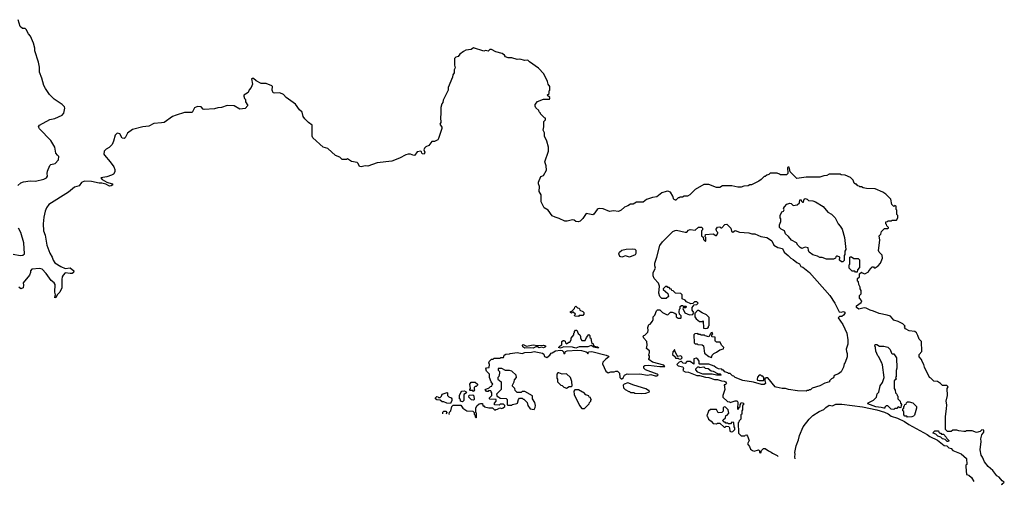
# Model space of a CAD drawing. Extents: x 2087054 to 2277909, y 548907 to 753496.
# Tile 31 of 256: x 2151831 to 2163380, y 549660 to 555120. Entities that reach past the tile are written whole.
import ezdxf

# ---------------------------------------------------------------- set-up
doc = ezdxf.new("R2010")
doc.units = 0

msp = doc.modelspace()

# ---------------------------------------------------------------- linework, layer by layer
at = {"layer": '0CON20XD'}
for points in [[(2151810, 553175), (2151844, 553206), (2151875, 553219), (2151955, 553230), (2152015, 553226), (2152115, 553250), (2152146, 553264), (2152156, 553285), (2152152, 553315), (2152158, 553345), (2152185, 553412), (2152195, 553423), (2152246, 553434), (2152285, 553478), (2152290, 553515), (2152275, 553533), (2152254, 553555), (2152243, 553625), (2152197, 553705), (2152065, 553842), (2152052, 553865), (2152065, 553882), (2152185, 553950), (2152245, 553961), (2152329, 554001), (2152348, 554025), (2152362, 554082), (2152355, 554100), (2152328, 554125), (2152237, 554187), (2152181, 554241), (2152132, 554315), (2152115, 554350), (2152092, 554435), (2152062, 554505), (2152062, 554565), (2152053, 554623), (2152008, 554755), (2152008, 554785), (2151992, 554845), (2151957, 554925), (2151933, 554955), (2151908, 555005), (2151895, 555017), (2151865, 555018), (2151835, 555040), (2151815, 555120)], [(2163355, 549660), (2163350, 549675), (2163380, 549695), (2163353, 549713), (2163318, 549755), (2163292, 549772), (2163246, 549835), (2163190, 549880), (2163149, 549935), (2163125, 549990), (2163108, 550015), (2163097, 550075), (2163107, 550175), (2163103, 550205), (2163118, 550252), (2163140, 550285), (2163140, 550305), (2163115, 550310), (2163095, 550290), (2163055, 550278), (2163003, 550297), (2162935, 550298), (2162925, 550290), (2162905, 550290), (2162845, 550298), (2162825, 550308), (2162775, 550308), (2162755, 550290), (2162712, 550292), (2162690, 550315), (2162690, 550465), (2162702, 550555), (2162707, 550605), (2162698, 550645), (2162712, 550715), (2162710, 550795), (2162720, 550815), (2162705, 550830), (2162655, 550830), (2162630, 550855), (2162595, 550878), (2162552, 550882), (2162520, 550915), (2162503, 550923), (2162442, 551045), (2162438, 551075), (2162415, 551110), (2162408, 551135), (2162382, 551165), (2162380, 551195), (2162412, 551228), (2162410, 551345), (2162380, 551375), (2162367, 551417), (2162349, 551449), (2162332, 551462), (2162265, 551473), (2162220, 551495), (2162210, 551515), (2162218, 551528), (2162190, 551555), (2162135, 551582), (2162085, 551598), (2162044, 551644), (2162005, 551657), (2161914, 551674), (2161845, 551702), (2161805, 551712), (2161759, 551739), (2161735, 551740), (2161675, 551727), (2161647, 551745), (2161646, 551765), (2161701, 551805), (2161710, 551825), (2161680, 551855), (2161680, 551885), (2161700, 551905), (2161700, 551945), (2161690, 551965), (2161690, 551985), (2161673, 552013), (2161670, 552045), (2161660, 552055), (2161660, 552085), (2161680, 552105), (2161682, 552138), (2161705, 552160), (2161712, 552152), (2161745, 552140), (2161786, 552164), (2161790, 552175), (2161820, 552205), (2161825, 552220), (2161845, 552220), (2161852, 552212), (2161865, 552210), (2161900, 552235), (2161928, 552265), (2161952, 552325), (2161948, 552358), (2161914, 552394), (2161903, 552415), (2161920, 552535), (2161912, 552585), (2161930, 552605), (2161940, 552635), (2161975, 552670), (2162015, 552670), (2162020, 552675), (2162020, 552685), (2162002, 552702), (2161998, 552718), (2161990, 552725), (2161992, 552748), (2162008, 552752), (2162015, 552760), (2162055, 552760), (2162065, 552770), (2162115, 552770), (2162130, 552795), (2162130, 552825), (2162120, 552835), (2162118, 552885), (2162110, 552895), (2162110, 552935), (2162095, 552940), (2162085, 552930), (2162062, 552952), (2162050, 553015), (2161990, 553075), (2161957, 553097), (2161865, 553138), (2161765, 553142), (2161725, 553150), (2161705, 553160), (2161685, 553160), (2161678, 553168), (2161662, 553172), (2161645, 553190), (2161635, 553190), (2161620, 553205), (2161608, 553238), (2161575, 553270), (2161515, 553298), (2161465, 553302), (2161455, 553310), (2161325, 553308), (2161297, 553293), (2161265, 553290), (2161215, 553272), (2161055, 553272), (2160945, 553258), (2160868, 553335), (2160862, 553375), (2160855, 553390), (2160845, 553392), (2160838, 553385), (2160840, 553315), (2160825, 553300), (2160755, 553300), (2160745, 553310), (2160715, 553320), (2160635, 553320), (2160617, 553303), (2160593, 553297), (2160575, 553280), (2160565, 553280), (2160530, 553245), (2160500, 553225), (2160415, 553182), (2160395, 553182), (2160375, 553172), (2160325, 553168), (2160295, 553158), (2160255, 553158), (2160185, 553172), (2160135, 553170), (2160075, 553170), (2160045, 553152), (2160005, 553152), (2159915, 553188), (2159854, 553186), (2159755, 553130), (2159690, 553065), (2159665, 553052), (2159625, 553050), (2159605, 553040), (2159575, 553040), (2159565, 553030), (2159555, 553030), (2159525, 553000), (2159518, 553008), (2159502, 553012), (2159492, 553052), (2159466, 553096), (2159435, 553108), (2159415, 553107), (2159365, 553090), (2159305, 553042), (2159255, 553036), (2159185, 553010), (2159145, 552981), (2159065, 552979), (2159025, 552958), (2158995, 552958), (2158963, 552937), (2158925, 552922), (2158887, 552885), (2158855, 552871), (2158795, 552877), (2158749, 552869), (2158673, 552903), (2158635, 552906), (2158618, 552902), (2158605, 552893), (2158565, 552838), (2158555, 552832), (2158475, 552848), (2158435, 552788), (2158405, 552758), (2158385, 552751), (2158355, 552753), (2158335, 552768), (2158315, 552772), (2158253, 552757), (2158227, 552757), (2158160, 552790), (2158110, 552805), (2158075, 552820), (2158028, 552888), (2157983, 552913), (2157946, 552985), (2157947, 553065), (2157923, 553105), (2157927, 553165), (2157917, 553195), (2157918, 553215), (2157945, 553280), (2157976, 553294), (2158012, 553355), (2158006, 553406), (2157992, 553455), (2158033, 553577), (2158032, 553625), (2158016, 553696), (2157988, 553755), (2157988, 553795), (2157972, 553825), (2157980, 553865), (2157980, 553925), (2158000, 553945), (2158000, 553965), (2157985, 553970), (2157940, 554015), (2157940, 554025), (2157925, 554040), (2157920, 554055), (2157887, 554087), (2157878, 554105), (2157878, 554125), (2157905, 554162), (2157975, 554190), (2158045, 554190), (2158050, 554195), (2158048, 554208), (2158020, 554235), (2158040, 554255), (2158040, 554285), (2158050, 554295), (2158048, 554335), (2158028, 554365), (2158022, 554395), (2157978, 554485), (2157915, 554552), (2157810, 554625), (2157795, 554642), (2157785, 554647), (2157755, 554640), (2157698, 554658), (2157665, 554652), (2157605, 554672), (2157561, 554671), (2157530, 554685), (2157518, 554705), (2157490, 554725), (2157415, 554742), (2157365, 554770), (2157345, 554770), (2157325, 554752), (2157295, 554760), (2157275, 554752), (2157155, 554792), (2157125, 554772), (2157065, 554762), (2157035, 554748), (2156994, 554716), (2156975, 554690), (2156945, 554680), (2156930, 554665), (2156930, 554585), (2156940, 554555), (2156928, 554532), (2156928, 554495), (2156912, 554475), (2156908, 554445), (2156858, 554325), (2156858, 554295), (2156800, 554175), (2156795, 554150), (2156782, 554135), (2156771, 554089), (2156772, 554015), (2156767, 553975), (2156772, 553915), (2156760, 553895), (2156781, 553861), (2156783, 553845), (2156743, 553725), (2156735, 553713), (2156695, 553692), (2156665, 553690), (2156632, 553645), (2156595, 553630), (2156578, 553615), (2156570, 553595), (2156583, 553565), (2156575, 553544), (2156555, 553547), (2156547, 553555), (2156545, 553570), (2156535, 553578), (2156495, 553569), (2156465, 553530), (2156455, 553527), (2156415, 553542), (2156388, 553542), (2156360, 553535), (2156288, 553495), (2156195, 553461), (2156023, 553443), (2155916, 553404), (2155885, 553406), (2155835, 553393), (2155817, 553397), (2155802, 553435), (2155790, 553445), (2155725, 553458), (2155675, 553490), (2155665, 553480), (2155615, 553480), (2155588, 553508), (2155535, 553528), (2155445, 553608), (2155390, 553625), (2155270, 553735), (2155262, 553755), (2155263, 553885), (2155218, 553915), (2155175, 553958), (2155157, 553985), (2155146, 554036), (2155115, 554062), (2155065, 554128), (2154957, 554207), (2154925, 554242), (2154883, 554263), (2154825, 554258), (2154804, 554264), (2154791, 554295), (2154797, 554335), (2154790, 554345), (2154722, 554372), (2154665, 554372), (2154604, 554404), (2154575, 554432), (2154558, 554432), (2154550, 554425), (2154560, 554365), (2154548, 554325), (2154521, 554299), (2154510, 554265), (2154478, 554248), (2154460, 554235), (2154460, 554225), (2154470, 554195), (2154480, 554185), (2154480, 554155), (2154508, 554115), (2154475, 554080), (2154415, 554072), (2154345, 554110), (2154265, 554112), (2154199, 554091), (2154154, 554086), (2154116, 554074), (2153995, 554068), (2153985, 554070), (2153959, 554099), (2153915, 554102), (2153880, 554085), (2153855, 554033), (2153765, 554030), (2153668, 554002), (2153625, 553983), (2153525, 553916), (2153495, 553909), (2153405, 553904), (2153345, 553870), (2153275, 553863), (2153156, 553834), (2153095, 553788), (2153068, 553735), (2153055, 553728), (2153035, 553730), (2153005, 553780), (2152975, 553790), (2152953, 553767), (2152933, 553695), (2152914, 553656), (2152879, 553621), (2152845, 553600), (2152823, 553577), (2152820, 553545), (2152825, 553530), (2152892, 553455), (2152934, 553394), (2152948, 553365), (2152948, 553335), (2152933, 553307), (2152910, 553295), (2152855, 553277), (2152782, 553265), (2152800, 553245), (2152853, 553213), (2152917, 553197), (2152924, 553185), (2152905, 553172), (2152885, 553168), (2152840, 553190), (2152795, 553203), (2152765, 553202), (2152675, 553222), (2152592, 553228), (2152555, 553209), (2152527, 553173), (2152475, 553156), (2152403, 553097), (2152175, 552952), (2152144, 552915), (2152129, 552875), (2152113, 552805), (2152107, 552725), (2152111, 552645), (2152130, 552595), (2152151, 552475)], [(2161485, 552280), (2161472, 552282), (2161445, 552300), (2161450, 552335), (2161425, 552348), (2161412, 552348), (2161402, 552338), (2161400, 552325), (2161375, 552310), (2161295, 552312), (2161245, 552330), (2161215, 552330), (2161187, 552347), (2161135, 552362), (2161092, 552395), (2161083, 552413), (2161080, 552445), (2161045, 552452), (2161005, 552438), (2160987, 552447), (2160957, 552477), (2160942, 552505), (2160884, 552534), (2160849, 552579), (2160815, 552610), (2160800, 552645), (2160762, 552662), (2160742, 552685), (2160742, 552715), (2160760, 552755), (2160760, 552785), (2160750, 552795), (2160750, 552825), (2160772, 552865), (2160790, 552875), (2160798, 552892), (2160792, 552905), (2160800, 552925), (2160830, 552955), (2160865, 552970), (2160880, 552965), (2160905, 552940), (2160952, 552948), (2160978, 552972), (2160982, 553008), (2160998, 553008), (2161002, 552992), (2161012, 552982), (2161025, 552980), (2161032, 553015), (2161045, 553022), (2161066, 553016), (2161085, 553000), (2161136, 552996), (2161166, 552986), (2161255, 552928), (2161312, 552862), (2161355, 552838), (2161395, 552798), (2161430, 552725), (2161455, 552700), (2161478, 552665), (2161507, 552565), (2161520, 552425), (2161510, 552405), (2161510, 552365), (2161500, 552355), (2161500, 552295), (2161485, 552280)], [(2156866, 550489), (2156870, 550495), (2156872, 550518), (2156890, 550535), (2156900, 550585), (2156915, 550600), (2157005, 550600), (2157030, 550565), (2157075, 550532), (2157148, 550528), (2157160, 550515), (2157160, 550495), (2157170, 550485), (2157173, 550463), (2157185, 550450), (2157190, 550455), (2157190, 550505), (2157180, 550515), (2157180, 550565), (2157195, 550590), (2157220, 550615), (2157235, 550620), (2157258, 550618), (2157262, 550592), (2157275, 550590), (2157285, 550580), (2157335, 550568), (2157375, 550570), (2157405, 550540), (2157415, 550550), (2157435, 550552), (2157462, 550568), (2157485, 550562), (2157502, 550568), (2157520, 550585), (2157520, 550595), (2157505, 550610), (2157465, 550610), (2157455, 550600), (2157402, 550602), (2157400, 550625), (2157420, 550645), (2157418, 550668), (2157345, 550670), (2157340, 550675), (2157340, 550685), (2157370, 550715), (2157370, 550745), (2157360, 550755), (2157358, 550768), (2157335, 550770), (2157325, 550760), (2157305, 550760), (2157290, 550785), (2157338, 550802), (2157352, 550818), (2157368, 550822), (2157372, 550838), (2157380, 550845), (2157360, 550875), (2157343, 550923), (2157340, 550965), (2157305, 551000), (2157300, 551025), (2157305, 551038), (2157338, 551042), (2157340, 551075), (2157333, 551097), (2157340, 551115), (2157365, 551140), (2157385, 551140), (2157395, 551150), (2157465, 551150), (2157475, 551160), (2157505, 551160), (2157512, 551188), (2157535, 551198), (2157575, 551200), (2157584, 551206), (2157665, 551216), (2157723, 551207), (2157755, 551219), (2157835, 551222), (2157865, 551230), (2157965, 551210), (2157978, 551198), (2157985, 551170), (2158015, 551160), (2158050, 551185), (2158065, 551210), (2158078, 551212), (2158114, 551236), (2158175, 551243), (2158195, 551240), (2158210, 551225), (2158215, 551200), (2158228, 551212), (2158235, 551230), (2158254, 551236), (2158375, 551243), (2158421, 551241), (2158477, 551227), (2158488, 551218), (2158495, 551202), (2158503, 551227), (2158542, 551228), (2158710, 551185), (2158738, 551175), (2158742, 551165), (2158702, 551135), (2158672, 551105), (2158668, 551085), (2158705, 551000), (2158735, 550980), (2158765, 550990), (2158805, 550990), (2158825, 551000), (2158845, 551000), (2158868, 550975), (2158870, 550925), (2158885, 550910), (2158895, 550910), (2158909, 550921), (2158925, 550950), (2158955, 550968), (2158975, 550962), (2159105, 550967), (2159195, 550953), (2159235, 550958), (2159285, 550942), (2159307, 550943), (2159320, 550955), (2159310, 550965), (2159170, 551015), (2159150, 551035), (2159152, 551058), (2159164, 551066), (2159205, 551069), (2159338, 551052), (2159400, 551055), (2159385, 551067), (2159255, 551104), (2159210, 551135), (2159210, 551145), (2159220, 551155), (2159220, 551175), (2159210, 551185), (2159213, 551207), (2159220, 551215), (2159218, 551235), (2159182, 551265), (2159190, 551305), (2159187, 551345), (2159150, 551385), (2159148, 551398), (2159140, 551405), (2159152, 551418), (2159165, 551420), (2159198, 551455), (2159202, 551475), (2159198, 551512), (2159210, 551545), (2159225, 551550), (2159252, 551585), (2159262, 551605), (2159260, 551635), (2159280, 551655), (2159300, 551705), (2159312, 551718), (2159338, 551718), (2159370, 551685), (2159425, 551660), (2159438, 551662), (2159465, 551690), (2159485, 551692), (2159515, 551680), (2159530, 551665), (2159530, 551635), (2159555, 551620), (2159585, 551620), (2159590, 551625), (2159588, 551648), (2159570, 551665), (2159568, 551695), (2159570, 551725), (2159580, 551735), (2159580, 551755), (2159595, 551770), (2159608, 551768), (2159615, 551760), (2159645, 551760), (2159650, 551755), (2159645, 551740), (2159615, 551740), (2159610, 551735), (2159632, 551682), (2159688, 551658), (2159728, 551662), (2159730, 551675), (2159740, 551685), (2159720, 551715), (2159720, 551745), (2159742, 551778), (2159775, 551780), (2159790, 551795), (2159775, 551810), (2159745, 551810), (2159728, 551792), (2159705, 551790), (2159652, 551812), (2159635, 551830), (2159600, 551845), (2159600, 551895), (2159585, 551910), (2159522, 551912), (2159495, 551940), (2159480, 551945), (2159475, 551960), (2159465, 551960), (2159448, 551978), (2159435, 551980), (2159425, 551990), (2159405, 551990), (2159380, 551965), (2159380, 551955), (2159435, 551910), (2159440, 551875), (2159415, 551850), (2159365, 551850), (2159340, 551875), (2159328, 551915), (2159336, 551996), (2159322, 552032), (2159274, 552084), (2159260, 552115), (2159263, 552155), (2159288, 552205), (2159280, 552235), (2159281, 552265), (2159306, 552334), (2159339, 552471), (2159372, 552515), (2159455, 552602), (2159492, 552635), (2159521, 552649), (2159535, 552652), (2159635, 552628), (2159655, 552630), (2159675, 552650), (2159695, 552658), (2159755, 552650), (2159793, 552687), (2159827, 552687), (2159840, 552675), (2159840, 552655), (2159830, 552645), (2159830, 552585), (2159848, 552568), (2159852, 552542), (2159875, 552520), (2159880, 552525), (2159880, 552565), (2159870, 552575), (2159875, 552600), (2159965, 552608), (2159995, 552590), (2160005, 552590), (2160020, 552615), (2160020, 552625), (2160010, 552635), (2160003, 552643), (2160002, 552665), (2160015, 552687), (2160042, 552692), (2160055, 552680), (2160065, 552680), (2160102, 552718), (2160125, 552723), (2160174, 552674), (2160182, 552642), (2160195, 552630), (2160225, 552648), (2160275, 552628), (2160382, 552622), (2160417, 552607), (2160455, 552607), (2160526, 552576), (2160595, 552567), (2160627, 552547), (2160652, 552525), (2160678, 552475), (2160725, 552450), (2160778, 552435), (2160798, 552395), (2160846, 552356), (2160875, 552322), (2160905, 552308), (2160945, 552272), (2160979, 552259), (2160992, 552225), (2161018, 552218), (2161096, 552156), (2161332, 551885), (2161391, 551795), (2161444, 551695), (2161465, 551691), (2161495, 551697), (2161509, 551689), (2161511, 551675), (2161495, 551655), (2161475, 551640), (2161445, 551640), (2161432, 551625), (2161486, 551546), (2161532, 551445), (2161543, 551365), (2161544, 551316), (2161527, 551255), (2161528, 551228), (2161538, 551205), (2161538, 551165), (2161515, 551100), (2161502, 551085), (2161492, 551045), (2161465, 550990), (2161435, 550968), (2161384, 550946), (2161378, 550922), (2161355, 550910), (2161330, 550885), (2161330, 550875), (2161273, 550857), (2161215, 550828), (2161125, 550800), (2161105, 550780), (2161092, 550778), (2161085, 550770), (2161065, 550770), (2161055, 550763), (2160955, 550769), (2160850, 550785), (2160815, 550796), (2160775, 550796), (2160705, 550809), (2160694, 550814), (2160605, 550920), (2160585, 550920), (2160572, 550908), (2160570, 550885), (2160577, 550877), (2160578, 550855), (2160565, 550844), (2160534, 550844), (2160438, 550868), (2160315, 550889), (2160223, 550923), (2160208, 550938), (2160192, 550942), (2160165, 550970), (2160142, 550972), (2160138, 550978), (2160102, 550992), (2160085, 551010), (2160075, 551010), (2160065, 551020), (2160027, 551027), (2159995, 551040), (2159975, 551058), (2159915, 551080), (2159805, 551080), (2159800, 551085), (2159800, 551115), (2159785, 551140), (2159765, 551150), (2159740, 551145), (2159740, 551080), (2159695, 551110), (2159655, 551110), (2159635, 551090), (2159615, 551092), (2159595, 551110), (2159585, 551110), (2159567, 551103), (2159540, 551075), (2159555, 551060), (2159610, 551050), (2159618, 551035), (2159610, 551005), (2159635, 550992), (2159675, 550988), (2159775, 550948), (2159805, 550948), (2159875, 550927), (2159915, 550923), (2159982, 550902), (2160015, 550899), (2160064, 550884), (2160095, 550883), (2160108, 550875), (2160120, 550855), (2160105, 550840), (2160093, 550837), (2160102, 550785), (2160078, 550715), (2160080, 550695), (2160132, 550642), (2160155, 550640), (2160165, 550630), (2160225, 550652), (2160245, 550650), (2160253, 550633), (2160250, 550555), (2160255, 550550), (2160268, 550562), (2160272, 550578), (2160280, 550585), (2160280, 550605), (2160290, 550615), (2160290, 550625), (2160295, 550630), (2160320, 550625), (2160320, 550605), (2160310, 550595), (2160310, 550545), (2160300, 550535), (2160300, 550495), (2160290, 550485), (2160290, 550435), (2160270, 550415), (2160268, 550402), (2160260, 550395), (2160262, 550272), (2160295, 550240), (2160335, 550240), (2160342, 550248), (2160355, 550250), (2160368, 550238), (2160388, 550185), (2160368, 550145), (2160392, 550115), (2160402, 550085), (2160425, 550068), (2160445, 550062), (2160497, 550077), (2160510, 550065), (2160510, 550045), (2160525, 550040), (2160532, 550068), (2160555, 550090), (2160575, 550090), (2160613, 550063), (2160645, 550050), (2160660, 550035), (2160715, 550008), (2160726, 549997)], [(2151755, 552370), (2151835, 552353), (2151870, 552360), (2151887, 552375), (2151880, 552505), (2151844, 552625), (2151816, 552675)], [(2152151, 552475), (2152184, 552384), (2152211, 552335), (2152222, 552302), (2152245, 552268), (2152314, 552224), (2152365, 552202), (2152425, 552211), (2152466, 552175), (2152461, 552155), (2152446, 552144), (2152422, 552142), (2152365, 552152), (2152340, 552125), (2152330, 552105), (2152326, 552074), (2152324, 551975), (2152303, 551925), (2152274, 551896), (2152255, 551862), (2152245, 551860), (2152242, 551865), (2152250, 551895), (2152244, 551925), (2152247, 552015), (2152234, 552034), (2152201, 552061), (2152142, 552145), (2152095, 552194), (2152065, 552204), (2151972, 552195), (2151959, 552175), (2151959, 552155), (2151947, 552125), (2151872, 552035), (2151877, 552005), (2151872, 551975), (2151845, 551962), (2151820, 551985)], [(2158895, 552334), (2158871, 552345), (2158860, 552375), (2158868, 552395), (2158894, 552416), (2158945, 552429), (2159015, 552434), (2159045, 552429), (2159057, 552417), (2159060, 552380), (2159049, 552361), (2158985, 552336), (2158935, 552349), (2158895, 552334)], [(2161655, 552160), (2161635, 552160), (2161625, 552170), (2161595, 552170), (2161560, 552205), (2161560, 552245), (2161570, 552255), (2161570, 552335), (2161575, 552340), (2161588, 552338), (2161615, 552320), (2161665, 552320), (2161680, 552305), (2161680, 552215), (2161660, 552185), (2161655, 552160)], [(2158385, 551640), (2158342, 551642), (2158340, 551655), (2158350, 551665), (2158325, 551690), (2158312, 551688), (2158305, 551680), (2158290, 551685), (2158292, 551698), (2158308, 551702), (2158338, 551732), (2158342, 551748), (2158355, 551760), (2158372, 551742), (2158388, 551738), (2158398, 551728), (2158402, 551712), (2158435, 551700), (2158450, 551685), (2158450, 551665), (2158438, 551652), (2158395, 551650), (2158385, 551640)], [(2159875, 551498), (2159895, 551502), (2159910, 551515), (2159910, 551525), (2159920, 551535), (2159917, 551627), (2159885, 551660), (2159835, 551682), (2159795, 551710), (2159782, 551708), (2159750, 551675), (2159750, 551635), (2159764, 551614), (2159805, 551580), (2159835, 551580), (2159848, 551588), (2159853, 551503), (2159875, 551498)], [(2158175, 551268), (2158152, 551275), (2158170, 551295), (2158192, 551308), (2158191, 551345), (2158205, 551360), (2158215, 551360), (2158229, 551349), (2158235, 551330), (2158245, 551320), (2158272, 551338), (2158285, 551340), (2158300, 551365), (2158300, 551385), (2158330, 551425), (2158330, 551445), (2158338, 551452), (2158340, 551465), (2158352, 551478), (2158365, 551480), (2158382, 551442), (2158400, 551425), (2158410, 551405), (2158410, 551385), (2158425, 551360), (2158465, 551360), (2158480, 551395), (2158505, 551430), (2158517, 551417), (2158520, 551395), (2158530, 551385), (2158540, 551335), (2158558, 551318), (2158562, 551302), (2158575, 551290), (2158610, 551285), (2158620, 551275), (2158615, 551270), (2158565, 551280), (2158535, 551300), (2158496, 551284), (2158395, 551284), (2158355, 551270), (2158315, 551281), (2158215, 551282), (2158175, 551268)], [(2159945, 551160), (2159953, 551187), (2159972, 551205), (2160005, 551220), (2160045, 551250), (2160088, 551262), (2160090, 551275), (2160062, 551305), (2160048, 551338), (2160005, 551338), (2159992, 551345), (2159988, 551355), (2159988, 551398), (2159955, 551400), (2159950, 551405), (2159950, 551425), (2159960, 551435), (2159955, 551450), (2159942, 551448), (2159932, 551438), (2159915, 551400), (2159872, 551412), (2159865, 551420), (2159825, 551420), (2159818, 551428), (2159795, 551430), (2159785, 551440), (2159752, 551438), (2159740, 551425), (2159742, 551332), (2159755, 551320), (2159778, 551318), (2159785, 551310), (2159838, 551308), (2159850, 551295), (2159865, 551210), (2159915, 551172), (2159945, 551160)], [(2157855, 551267), (2157825, 551273), (2157755, 551268), (2157732, 551282), (2157730, 551305), (2157735, 551310), (2157775, 551290), (2157855, 551308), (2157905, 551298), (2157975, 551302), (2158000, 551295), (2158000, 551285), (2157975, 551273), (2157955, 551278), (2157925, 551273), (2157905, 551282), (2157885, 551282), (2157855, 551267)], [(2159585, 551140), (2159600, 551155), (2159598, 551168), (2159585, 551180), (2159552, 551172), (2159542, 551182), (2159520, 551225), (2159517, 551247), (2159512, 551248), (2159492, 551225), (2159490, 551195), (2159520, 551165), (2159525, 551150), (2159555, 551150), (2159563, 551143), (2159585, 551140)], [(2162085, 550550), (2162052, 550552), (2162015, 550592), (2161995, 550592), (2161980, 550575), (2161980, 550565), (2161967, 550563), (2161935, 550573), (2161875, 550580), (2161780, 550615), (2161782, 550628), (2161845, 550658), (2161880, 550695), (2161888, 550732), (2161907, 550753), (2161922, 550825), (2161953, 550867), (2161972, 550925), (2161952, 551072), (2161940, 551105), (2161930, 551115), (2161910, 551165), (2161895, 551180), (2161873, 551233), (2161870, 551275), (2161860, 551295), (2161865, 551310), (2161885, 551310), (2161915, 551290), (2161965, 551292), (2162015, 551278), (2162041, 551251), (2162055, 551210), (2162065, 551200), (2162085, 551200), (2162116, 551156), (2162120, 551035), (2162110, 551005), (2162110, 550935), (2162102, 550925), (2162110, 550905), (2162090, 550885), (2162090, 550795), (2162100, 550775), (2162103, 550743), (2162118, 550728), (2162122, 550712), (2162130, 550705), (2162130, 550675), (2162158, 550648), (2162162, 550622), (2162180, 550605), (2162170, 550595), (2162168, 550572), (2162155, 550570), (2162148, 550578), (2162135, 550580), (2162118, 550562), (2162095, 550560), (2162085, 550550)], [(2157865, 550550), (2157877, 550573), (2157880, 550595), (2157872, 550632), (2157848, 550675), (2157845, 550710), (2157755, 550760), (2157725, 550760), (2157715, 550750), (2157665, 550750), (2157642, 550772), (2157640, 550795), (2157612, 550822), (2157610, 550835), (2157630, 550875), (2157633, 550897), (2157660, 550925), (2157655, 550950), (2157605, 551000), (2157575, 551008), (2157528, 551008), (2157485, 551030), (2157442, 551028), (2157442, 551012), (2157460, 550995), (2157460, 550975), (2157450, 550935), (2157440, 550925), (2157440, 550905), (2157480, 550875), (2157480, 550785), (2157422, 550728), (2157432, 550702), (2157448, 550698), (2157465, 550680), (2157538, 550678), (2157550, 550665), (2157550, 550605), (2157555, 550600), (2157605, 550600), (2157613, 550607), (2157662, 550618), (2157670, 550625), (2157683, 550667), (2157695, 550680), (2157725, 550680), (2157735, 550670), (2157745, 550670), (2157785, 550630), (2157790, 550595), (2157820, 550555), (2157865, 550550)], [(2160055, 550950), (2160005, 550950), (2159955, 550962), (2159843, 550963), (2159787, 550987), (2159760, 551015), (2159760, 551025), (2159785, 551050), (2159798, 551048), (2159805, 551040), (2159855, 551050), (2159872, 551032), (2159905, 551030), (2159943, 551003), (2159965, 551000), (2160015, 550970), (2160048, 550968), (2160060, 550955), (2160055, 550950)], [(2158245, 550800), (2158275, 550820), (2158305, 550820), (2158310, 550825), (2158306, 550876), (2158292, 550925), (2158245, 550968), (2158195, 550962), (2158155, 550980), (2158142, 550978), (2158130, 550965), (2158130, 550915), (2158140, 550905), (2158140, 550875), (2158180, 550835), (2158195, 550830), (2158215, 550810), (2158245, 550800)], [(2160505, 550888), (2160555, 550890), (2160560, 550895), (2160560, 550925), (2160548, 550938), (2160535, 550940), (2160525, 550950), (2160505, 550950), (2160485, 550930), (2160480, 550905), (2160485, 550892), (2160505, 550888)], [(2157025, 550640), (2157000, 550645), (2157000, 550665), (2156990, 550675), (2156990, 550715), (2157005, 550750), (2157017, 550763), (2157045, 550768), (2157065, 550760), (2157070, 550745), (2157042, 550725), (2157040, 550655), (2157025, 550640)], [(2157155, 550760), (2157145, 550770), (2157115, 550770), (2157110, 550775), (2157110, 550785), (2157120, 550795), (2157112, 550845), (2157125, 550870), (2157175, 550870), (2157200, 550845), (2157200, 550835), (2157185, 550820), (2157175, 550820), (2157162, 550808), (2157160, 550785), (2157170, 550775), (2157155, 550760)], [(2158455, 550560), (2158510, 550615), (2158515, 550630), (2158530, 550645), (2158532, 550658), (2158540, 550665), (2158532, 550672), (2158528, 550688), (2158512, 550692), (2158508, 550708), (2158472, 550722), (2158448, 550748), (2158432, 550752), (2158385, 550780), (2158342, 550778), (2158330, 550765), (2158333, 550723), (2158398, 550595), (2158425, 550562), (2158455, 550560)], [(2159125, 550738), (2159175, 550742), (2159220, 550755), (2159215, 550770), (2159205, 550770), (2159175, 550792), (2159033, 550833), (2158965, 550860), (2158923, 550847), (2158910, 550835), (2158912, 550802), (2158933, 550783), (2158975, 550760), (2158985, 550760), (2158995, 550750), (2159035, 550750), (2159045, 550740), (2159125, 550738)], [(2156885, 550620), (2156843, 550623), (2156805, 550640), (2156785, 550640), (2156765, 550660), (2156723, 550663), (2156710, 550675), (2156710, 550685), (2156725, 550700), (2156738, 550698), (2156745, 550690), (2156765, 550690), (2156780, 550705), (2156785, 550730), (2156845, 550750), (2156850, 550745), (2156850, 550715), (2156865, 550698), (2156892, 550685), (2156898, 550675), (2156898, 550655), (2156885, 550620)], [(2157155, 550660), (2157132, 550662), (2157112, 550682), (2157100, 550695), (2157102, 550718), (2157145, 550720), (2157158, 550708), (2157160, 550665), (2157155, 550660)], [(2156793, 550498), (2156793, 550517), (2156805, 550530), (2156828, 550528), (2156840, 550515), (2156833, 550493)], [(2160175, 550288), (2160195, 550292), (2160220, 550315), (2160220, 550335), (2160210, 550345), (2160208, 550398), (2160185, 550400), (2160168, 550382), (2160145, 550380), (2160135, 550390), (2160115, 550390), (2160105, 550400), (2160095, 550400), (2160080, 550415), (2160082, 550428), (2160108, 550452), (2160112, 550478), (2160128, 550482), (2160148, 550505), (2160140, 550545), (2160108, 550578), (2160095, 550580), (2160082, 550568), (2160082, 550528), (2160067, 550513), (2160025, 550510), (2160005, 550550), (2159935, 550550), (2159912, 550528), (2159890, 550475), (2159898, 550468), (2159910, 550435), (2159943, 550413), (2159964, 550384), (2160005, 550380), (2160015, 550390), (2160045, 550390), (2160095, 550340), (2160105, 550340), (2160118, 550352), (2160148, 550348), (2160158, 550335), (2160160, 550295), (2160175, 550288)], [(2160926, 549971), (2160922, 549995), (2160928, 550025), (2160922, 550045), (2160938, 550122), (2160967, 550193), (2160978, 550245), (2161022, 550345), (2161092, 550435), (2161135, 550478), (2161210, 550525), (2161265, 550550), (2161285, 550572), (2161325, 550598), (2161365, 550592), (2161405, 550610), (2161475, 550610), (2161715, 550580), (2161885, 550546), (2161975, 550516), (2162017, 550497), (2162052, 550472), (2162127, 550447), (2162208, 550408), (2162262, 550372), (2162475, 550254), (2162505, 550232), (2162595, 550189), (2162675, 550127), (2162705, 550123), (2162729, 550099), (2162755, 550090), (2162778, 550068), (2162875, 550028), (2162937, 549975), (2162940, 549905), (2162930, 549895), (2162930, 549875), (2162938, 549788), (2162965, 549780), (2162995, 549750), (2163023, 549703)], [(2162245, 550460), (2162235, 550470), (2162212, 550472), (2162200, 550485), (2162200, 550525), (2162190, 550535), (2162190, 550555), (2162200, 550565), (2162200, 550585), (2162208, 550592), (2162212, 550608), (2162228, 550612), (2162232, 550628), (2162245, 550640), (2162265, 550640), (2162307, 550627), (2162350, 550585), (2162350, 550565), (2162327, 550483), (2162315, 550470), (2162295, 550462), (2162245, 550460)], [(2162725, 550172), (2162710, 550175), (2162687, 550197), (2162654, 550204), (2162634, 550224), (2162600, 550235), (2162575, 550260), (2162545, 550270), (2162543, 550277), (2162565, 550300), (2162608, 550298), (2162612, 550282), (2162622, 550272), (2162635, 550270), (2162645, 550260), (2162665, 550260), (2162700, 550225), (2162705, 550210), (2162730, 550185), (2162725, 550172)]]:
    msp.add_lwpolyline(points, dxfattribs=at)

doc.saveas('drawing.dxf')
